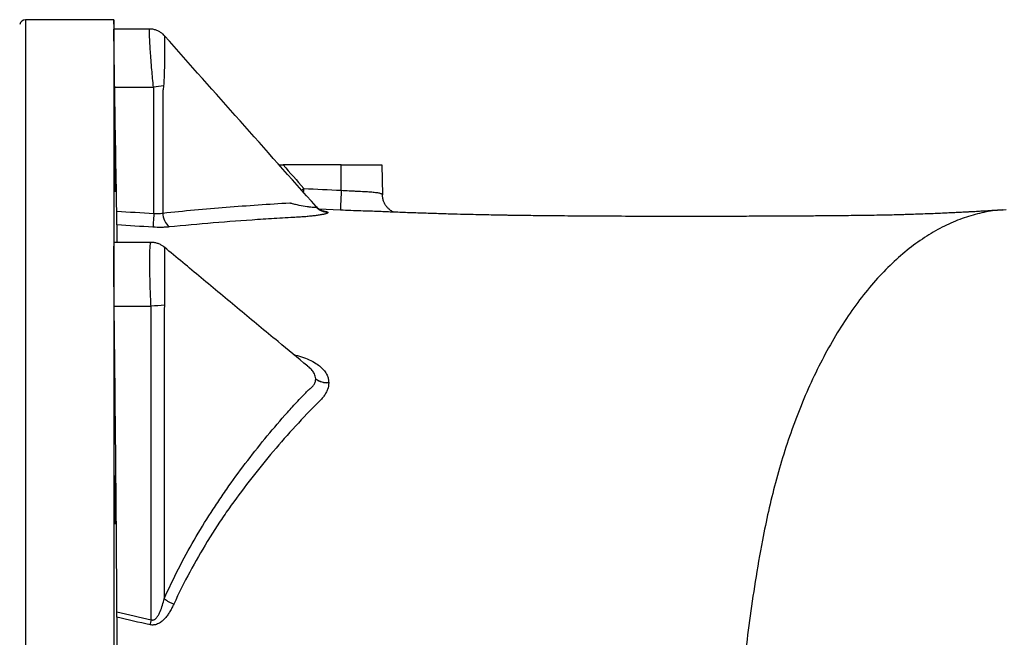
# Model space of a CAD drawing. Header units: millimetres. Extents: x 418 to 3682, y 625 to 3302.
# Tile 7 of 13: x 1696 to 2181, y 1203 to 1507. Entities that reach past the tile are written whole.
import ezdxf

# ---------------------------------------------------------------- set-up
doc = ezdxf.new("R2010")
doc.units = ezdxf.units.MM

msp = doc.modelspace()

# ---------------------------------------------------------------- linework, layer by layer
at = {"color": 7, "linetype": 'Continuous', "lineweight": 25}
for p, q in [((1742.33, 1506.75), (1698.85, 1506.75)), ((1742.41, 1502.14), (1742.33, 1506.75)), ((1742.33, 1506.75), (1742.33, 1501.74)), ((1759.84, 1502.14), (1742.33, 1502.14)), ((1742.33, 1501.74), (1742.33, 1387.69)), ((1742.72, 1473.48), (1761.85, 1473.48)), ((1766.42, 1471.65), (1766.42, 1411.53)), ((1823.7, 1435.25), (1825.68, 1435.25)), ((1854.33, 1435.25), (1825.68, 1435.25)), ((1854.33, 1422.75), (1854.33, 1435.25)), ((1854.33, 1435.25), (1874.33, 1435.25)), ((1874.33, 1435.25), (1874.59, 1420.55)), ((1841.9, 1414.66), (1841.86, 1414.69)), ((1760.66, 1397.06), (1742.33, 1397.06)), ((1742.33, 1387.69), (1742.33, 1163.84)), ((1742.48, 1365.62), (1760.63, 1365.62)), ((1767.12, 1364.06), (1767.12, 1221.53)), ((1837.9, 1336), (1837.77, 1336.1))]:
    msp.add_line(p, q, dxfattribs=at)
at = {"color": 1, "linetype": 'Continuous', "lineweight": 25}
for p, q in [((1698.85, 1506.75), (1698.85, 693.75)), ((1842.06, 1414.54), (1841.9, 1414.66)), ((1853.9, 1412.94), (1843.36, 1413.44))]:
    msp.add_line(p, q, dxfattribs=at)
at = {"color": 7, "linetype": 'Continuous', "lineweight": 25, "flags": 128}
for points in [[(1854.33, 1422.75), (1854.25, 1420.86), (1854.17, 1419.06), (1854.1, 1417.39), (1854.03, 1415.92), (1853.98, 1414.7), (1853.94, 1413.77), (1853.91, 1413.18), (1853.9, 1412.94)], [(1762.01, 1411.3), (1761.94, 1410.17), (1761.87, 1409.07), (1761.8, 1408.04), (1761.74, 1407.1), (1761.69, 1406.26), (1761.64, 1405.54), (1761.6, 1404.96), (1761.57, 1404.53)], [(1760.69, 1211.19), (1760.62, 1210.88), (1760.55, 1210.56), (1760.48, 1210.25), (1760.42, 1209.94), (1760.35, 1209.63), (1760.28, 1209.33), (1760.21, 1209.02), (1760.15, 1208.73)]]:
    msp.add_lwpolyline(points, dxfattribs=at)
at = {"color": 7, "linetype": 'Continuous', "lineweight": 25}
for centre, radius, start, end in [((1698.85, 1503.75), 3, 90, 166.8817), ((1775.37, 1390.12), 84.46, 95.8338, 99.211), ((1776.35, 1411.88), 9.93, 182.015, 226.6632), ((1848.04, 1419.86), 8, 221.6372, 268.1354), ((1848.05, 1419.85), 8.02, 221.5857, 268.0552), ((1848.04, 1419.85), 8.01, 221.6119, 268.0937), ((1795.34, 916.24), 450.72, 93.577, 94.4157), ((1847.41, 1337.96), 9.94, 235.0878, 274.2289), ((1847.44, 1337.93), 9.96, 234.9948, 274.0707), ((1847.46, 1337.92), 9.98, 234.9214, 273.9462), ((1779.61, 1238.34), 20.94, 233.3855, 248.2373)]:
    msp.add_arc(centre, radius, start, end, dxfattribs=at)
for points, knots in [([(1742.33, 1501.74), (1742.33, 1501.81), (1742.33, 1502.06), (1742.34, 1502.05), (1742.34, 1502.05)], [0, 0, 0, 0, 0.258108, 1, 1, 1, 1]), ([(1742.72, 1473.48), (1742.69, 1475.24), (1742.67, 1476.95), (1742.61, 1480.3), (1742.59, 1481.94), (1742.55, 1484.33), (1742.54, 1485.12), (1742.52, 1486.64), (1742.51, 1487.38), (1742.48, 1489.53), (1742.46, 1490.89), (1742.43, 1492.48), (1742.43, 1492.8), (1742.42, 1493.41), (1742.42, 1493.71), (1742.41, 1494.58), (1742.4, 1495.13), (1742.38, 1496.71), (1742.37, 1497.64), (1742.35, 1498.87), (1742.35, 1499.25), (1742.34, 1499.93), (1742.34, 1500.24), (1742.33, 1501.06), (1742.33, 1501.47), (1742.33, 1501.74)], [0, 0, 0, 0, 0.125, 0.125, 0.25, 0.25, 0.3125, 0.3125, 0.375, 0.375, 0.5, 0.5, 0.53125, 0.53125, 0.5625, 0.5625, 0.625, 0.625, 0.75, 0.75, 0.8125, 0.8125, 0.875, 0.875, 1, 1, 1, 1]), ([(1767.33, 1498.73), (1767.08, 1499.01), (1766.48, 1499.67), (1765.33, 1500.54), (1763.92, 1501.32), (1762.36, 1501.85), (1760.98, 1502.13), (1760.13, 1502.11), (1759.84, 1502.1)], [0, 0, 0, 0, 0.133149, 0.315327, 0.505313, 0.699835, 0.896862, 1, 1, 1, 1]), ([(1841.95, 1414.7), (1829.45, 1428.78), (1804.54, 1456.81), (1779.71, 1484.8), (1767.34, 1498.74)], [0, 0, 0, 0, 0.501973, 1, 1, 1, 1]), ([(1762.01, 1411.3), (1762.01, 1421.67), (1762.01, 1437.21), (1762.01, 1455.35), (1762.01, 1464.42), (1762.01, 1468.95), (1762.01, 1470.89), (1762.01, 1471.7), (1762.01, 1471.87), (1762, 1472.19), (1761.99, 1472.35), (1761.95, 1472.84), (1761.91, 1473.16), (1761.85, 1473.48)], [0, 0, 0, 0, 0.5, 0.75, 0.875, 0.9375, 0.96875, 0.96875, 0.976563, 0.976563, 0.984375, 0.984375, 1, 1, 1, 1]), ([(1766.79, 1474.14), (1766.76, 1473.72), (1766.72, 1473.3), (1766.62, 1472.68), (1766.59, 1472.47), (1766.53, 1472.16), (1766.5, 1472.01), (1766.46, 1471.83), (1766.44, 1471.74), (1766.43, 1471.7), (1766.42, 1471.67), (1766.42, 1471.66), (1766.42, 1471.65)], [0, 0, 0, 0, 0.5, 0.5, 0.75, 0.75, 0.875, 0.9375, 0.96875, 0.984375, 0.984375, 1, 1, 1, 1]), ([(1742.82, 1442.38), (1742.84, 1441.82), (1742.85, 1441.21), (1742.87, 1440.23), (1742.88, 1439.9), (1742.89, 1439.2), (1742.9, 1438.84), (1742.92, 1437.75), (1742.93, 1437), (1742.95, 1435.84), (1742.96, 1435.45), (1742.97, 1434.66), (1742.98, 1434.27), (1743, 1433.1), (1743.01, 1432.32), (1743.02, 1431.16), (1743.03, 1430.78), (1743.04, 1430.02), (1743.05, 1429.29), (1743.06, 1428.58), (1743.06, 1427.89), (1743.07, 1427.55), (1743.08, 1426.57), (1743.08, 1425.97), (1743.09, 1425.14), (1743.09, 1424.88), (1743.1, 1424.38), (1743.1, 1424.14), (1743.1, 1423.49), (1743.1, 1423.13), (1743.1, 1422.68), (1743.1, 1422.55), (1743.09, 1422.32), (1743.09, 1422.23), (1743.09, 1422), (1743.08, 1421.93), (1743.07, 1421.93), (1743.06, 1422.02), (1743.05, 1422.25), (1743.04, 1422.34), (1743.03, 1422.58), (1743.03, 1422.71), (1743.01, 1423.17), (1743, 1423.54), (1742.98, 1424.2), (1742.98, 1424.43), (1742.96, 1424.94), (1742.96, 1425.2), (1742.94, 1426.03), (1742.92, 1426.64), (1742.9, 1427.63), (1742.9, 1427.97), (1742.88, 1428.66), (1742.87, 1429.37), (1742.86, 1430.11), (1742.84, 1430.86), (1742.84, 1431.24), (1742.82, 1432.41), (1742.8, 1433.19), (1742.79, 1434.36), (1742.78, 1434.75), (1742.77, 1435.54), (1742.76, 1435.93), (1742.75, 1437.08), (1742.74, 1437.83), (1742.72, 1438.92), (1742.72, 1439.28), (1742.71, 1439.97), (1742.71, 1440.31), (1742.7, 1441.28), (1742.69, 1441.89), (1742.69, 1442.72), (1742.69, 1442.99), (1742.68, 1443.48), (1742.68, 1443.95), (1742.68, 1444.35), (1742.68, 1444.72), (1742.68, 1444.88), (1742.68, 1445.33), (1742.68, 1445.56), (1742.69, 1445.86), (1742.7, 1445.93), (1742.71, 1445.93), (1742.72, 1445.85), (1742.73, 1445.62), (1742.73, 1445.52), (1742.74, 1445.29), (1742.75, 1445.02), (1742.76, 1444.68), (1742.77, 1444.31), (1742.78, 1444.11), (1742.8, 1443.45), (1742.81, 1442.94), (1742.82, 1442.38)], [0, 0, 0, 0, 0.03125, 0.03125, 0.046875, 0.046875, 0.0625, 0.0625, 0.09375, 0.09375, 0.109375, 0.109375, 0.125, 0.125, 0.15625, 0.15625, 0.171875, 0.171875, 0.1875, 0.203125, 0.203125, 0.21875, 0.21875, 0.25, 0.25, 0.265625, 0.265625, 0.28125, 0.28125, 0.3125, 0.3125, 0.328125, 0.328125, 0.34375, 0.34375, 0.375, 0.375, 0.40625, 0.40625, 0.421875, 0.421875, 0.4375, 0.4375, 0.46875, 0.46875, 0.484375, 0.484375, 0.5, 0.5, 0.53125, 0.53125, 0.546875, 0.546875, 0.5625, 0.578125, 0.578125, 0.59375, 0.59375, 0.625, 0.625, 0.640625, 0.640625, 0.65625, 0.65625, 0.6875, 0.6875, 0.703125, 0.703125, 0.71875, 0.71875, 0.75, 0.75, 0.765625, 0.765625, 0.78125, 0.796875, 0.796875, 0.8125, 0.8125, 0.84375, 0.84375, 0.875, 0.875, 0.90625, 0.90625, 0.921875, 0.921875, 0.9375, 0.953125, 0.953125, 0.96875, 0.96875, 1, 1, 1, 1]), ([(1854.33, 1422.75), (1855.67, 1422.66), (1856.98, 1422.58), (1858.92, 1422.48), (1859.57, 1422.44), (1860.84, 1422.38), (1861.47, 1422.35), (1863.31, 1422.26), (1864.47, 1422.2), (1866.13, 1422.11), (1866.66, 1422.08), (1867.69, 1422.02), (1868.19, 1421.98), (1869.59, 1421.88), (1870.42, 1421.8), (1871.35, 1421.69), (1871.53, 1421.66), (1871.87, 1421.61), (1872.03, 1421.59), (1872.5, 1421.51), (1872.78, 1421.46), (1873.29, 1421.34), (1873.51, 1421.28), (1873.9, 1421.15), (1874.06, 1421.08), (1874.45, 1420.87), (1874.58, 1420.71), (1874.59, 1420.55)], [0, 0, 0, 0, 0.125, 0.125, 0.1875, 0.1875, 0.25, 0.25, 0.375, 0.375, 0.4375, 0.4375, 0.5, 0.5, 0.625, 0.625, 0.65625, 0.65625, 0.6875, 0.6875, 0.75, 0.75, 0.8125, 0.8125, 0.875, 0.875, 1, 1, 1, 1]), ([(1766.42, 1411.53), (1776.83, 1412.6), (1787.25, 1413.55), (1802.91, 1414.8), (1808.13, 1415.19), (1818.58, 1415.9), (1823.81, 1416.23), (1829.04, 1416.53)], [0, 0, 0, 0, 0.5, 0.5, 0.75, 0.75, 1, 1, 1, 1]), ([(1829.04, 1416.53), (1829.04, 1416.53), (1829.05, 1416.53), (1829.06, 1416.52), (1829.08, 1416.52), (1829.12, 1416.51), (1829.2, 1416.48), (1829.37, 1416.44), (1829.51, 1416.4), (1829.8, 1416.33), (1829.99, 1416.28), (1830.56, 1416.14), (1830.93, 1416.04), (1831.68, 1415.87), (1832.05, 1415.78), (1832.78, 1415.62), (1833.15, 1415.54), (1834.94, 1415.17), (1836.29, 1414.92), (1838.15, 1414.63), (1838.74, 1414.55), (1839.81, 1414.43), (1840.29, 1414.38), (1840.91, 1414.35), (1841.1, 1414.34), (1841.43, 1414.35), (1841.57, 1414.35), (1841.8, 1414.38), (1841.89, 1414.4), (1842.02, 1414.45), (1842.05, 1414.49), (1842.06, 1414.53)], [0, 0, 0, 0, 0.000977, 0.000977, 0.001953, 0.003906, 0.007813, 0.015625, 0.03125, 0.03125, 0.0625, 0.0625, 0.125, 0.125, 0.1875, 0.1875, 0.25, 0.25, 0.5, 0.5, 0.625, 0.625, 0.75, 0.75, 0.8125, 0.8125, 0.875, 0.875, 0.9375, 0.9375, 1, 1, 1, 1]), ([(1880.19, 1411.94), (1880.18, 1411.95), (1880, 1412.02), (1879.45, 1412.29), (1878.59, 1412.82), (1877.62, 1413.61), (1876.65, 1414.65), (1875.78, 1415.94), (1875.12, 1417.41), (1874.68, 1418.97), (1874.63, 1420.04), (1874.61, 1420.55)], [0, 0, 0, 0, 0.007777, 0.10972, 0.216645, 0.333914, 0.461228, 0.594877, 0.731994, 0.87093, 1, 1, 1, 1]), ([(1743.8, 1405.65), (1743.8, 1405.89), (1743.8, 1406.23), (1743.8, 1406.88), (1743.79, 1407.13), (1743.79, 1407.65), (1743.79, 1407.93), (1743.78, 1408.53), (1743.77, 1408.85), (1743.77, 1409.51), (1743.76, 1409.85), (1743.75, 1410.92), (1743.73, 1411.68), (1743.72, 1412.45)], [0, 0, 0, 0, 0.25, 0.25, 0.375, 0.375, 0.5, 0.5, 0.625, 0.625, 0.75, 0.75, 1, 1, 1, 1]), ([(1762.01, 1411.3), (1762.78, 1411.22), (1763.53, 1411.2), (1764.65, 1411.26), (1765.01, 1411.3), (1765.73, 1411.39), (1766.08, 1411.46), (1766.42, 1411.53)], [0, 0, 0, 0, 0.5, 0.5, 0.75, 0.75, 1, 1, 1, 1]), ([(1847.78, 1411.84), (1847.78, 1411.73), (1847.7, 1411.62), (1847.35, 1411.41), (1847.09, 1411.3), (1846.59, 1411.14), (1846.4, 1411.08), (1845.99, 1410.98), (1845.77, 1410.92), (1845.06, 1410.77), (1844.52, 1410.67), (1843.63, 1410.52), (1843.32, 1410.47), (1842.67, 1410.37), (1842.34, 1410.32), (1841.31, 1410.19), (1840.59, 1410.1), (1839.08, 1409.93), (1838.28, 1409.85), (1836.64, 1409.71), (1835.78, 1409.64), (1834.47, 1409.54), (1834.03, 1409.51), (1833.13, 1409.46), (1832.68, 1409.43), (1831.31, 1409.36), (1828.58, 1409.21), (1825.85, 1409.05), (1820.38, 1408.72), (1816.74, 1408.5), (1798.55, 1407.28), (1784.03, 1406.08), (1769.53, 1404.66)], [0, 0, 0, 0, 0.03125, 0.03125, 0.0625, 0.0625, 0.078125, 0.078125, 0.09375, 0.09375, 0.125, 0.125, 0.140625, 0.140625, 0.15625, 0.15625, 0.1875, 0.1875, 0.21875, 0.21875, 0.25, 0.25, 0.265625, 0.265625, 0.28125, 0.28125, 0.3125, 0.375, 0.375, 0.5, 0.5, 1, 1, 1, 1]), ([(1844.87, 1412.68), (1844.85, 1412.69), (1844.78, 1412.71), (1844.41, 1412.84), (1843.81, 1413.13), (1843.04, 1413.63), (1842.37, 1414.17), (1842.02, 1414.61), (1841.91, 1414.73)], [0, 0, 0, 0, 0.150966, 0.33196, 0.506849, 0.697014, 0.912572, 1, 1, 1, 1]), ([(1872.69, 1412.25), (1871.36, 1412.3), (1868.63, 1412.4), (1863.98, 1412.55), (1859.02, 1412.72), (1855.62, 1412.86), (1853.9, 1412.94)], [0, 0, 0, 0, 0.240615, 0.494253, 0.743716, 1, 1, 1, 1]), ([(2180.06, 1413.06), (2178.94, 1412.98), (2176.59, 1412.81), (2173.01, 1412.58), (2169.59, 1412.37), (2166.63, 1412.2), (2164.19, 1412.06), (2162.22, 1411.96), (2160.17, 1411.85), (2157.87, 1411.73), (2155.03, 1411.6), (2152.02, 1411.46), (2148.59, 1411.31), (2144.87, 1411.16), (2140.98, 1411.02), (2137.24, 1410.89), (2133.82, 1410.77), (2130.31, 1410.67), (2126.74, 1410.57), (2122.6, 1410.47), (2117.93, 1410.39), (2112.64, 1410.32), (2106.99, 1410.25), (2101.17, 1410.18), (2094.48, 1410.12), (2086.72, 1410.05), (2077.67, 1409.99), (2067.96, 1409.94), (2057.82, 1409.9), (2047.51, 1409.87), (2037.15, 1409.85), (2025.47, 1409.84), (2012.42, 1409.84), (1997.94, 1409.87), (1983.47, 1409.93), (1971.71, 1410), (1962.79, 1410.07), (1956.85, 1410.12), (1951.45, 1410.18), (1946.78, 1410.24), (1942.88, 1410.29), (1939.71, 1410.33), (1937.15, 1410.37), (1934.67, 1410.41), (1931.72, 1410.47), (1927.89, 1410.54), (1923.18, 1410.63), (1917.62, 1410.76), (1911.22, 1410.92), (1903.99, 1411.12), (1896.14, 1411.37), (1888.12, 1411.64), (1880.41, 1411.93), (1875.17, 1412.14), (1872.5, 1412.26), (1872.21, 1412.27)], [0, 0, 0, 0, 0.016559, 0.034721, 0.05034, 0.063437, 0.074016, 0.082079, 0.088803, 0.100202, 0.111058, 0.123857, 0.137165, 0.152313, 0.167658, 0.181623, 0.194202, 0.205414, 0.21988, 0.233504, 0.250666, 0.269952, 0.289558, 0.309536, 0.329956, 0.357581, 0.387661, 0.419877, 0.452978, 0.485844, 0.518385, 0.550595, 0.594564, 0.63836, 0.681957, 0.724217, 0.742597, 0.7603, 0.776212, 0.789668, 0.800861, 0.809951, 0.81707, 0.822985, 0.831419, 0.842434, 0.855899, 0.871726, 0.889889, 0.910323, 0.932914, 0.956127, 0.977662, 0.99759, 1, 1, 1, 1]), ([(2181.78, 1413.04), (2179.93, 1412.96), (2175.22, 1412.75), (2167.61, 1411.23), (2158.95, 1408.55), (2150.24, 1404.67), (2141.56, 1399.61), (2132.98, 1393.34), (2124.58, 1385.88), (2116.44, 1377.28), (2108.64, 1367.59), (2101.26, 1356.92), (2094.35, 1345.36), (2087.96, 1333.05), (2082.13, 1320.11), (2076.88, 1306.69), (2072.22, 1292.91), (2068.16, 1278.88), (2064.64, 1264.77), (2062.74, 1255.17), (2061.8, 1250.43)], [0, 0, 0, 0, 0.035119, 0.089576, 0.14522, 0.201951, 0.259613, 0.318029, 0.377001, 0.436302, 0.495695, 0.554942, 0.613807, 0.672072, 0.729537, 0.786034, 0.841424, 0.895596, 0.948472, 1, 1, 1, 1]), ([(1743.8, 1405.65), (1743.8, 1404.98), (1743.8, 1402.77), (1743.8, 1399.97), (1743.8, 1397.54), (1743.8, 1397.06)], [0, 0, 0, 0, 0.258343, 0.8535, 1, 1, 1, 1]), ([(1769.53, 1404.66), (1768.91, 1404.6), (1768.27, 1404.55), (1766.97, 1404.48), (1766.31, 1404.45), (1764.31, 1404.42), (1762.95, 1404.45), (1761.57, 1404.53)], [0, 0, 0, 0, 0.25, 0.25, 0.5, 0.5, 1, 1, 1, 1]), ([(1742.33, 1387.69), (1742.33, 1388.57), (1742.33, 1390.35), (1742.35, 1392.81), (1742.37, 1395.01), (1742.41, 1396.49), (1742.45, 1397.14), (1742.48, 1397.01), (1742.48, 1396.98)], [0, 0, 0, 0, 0.154289, 0.3109, 0.522547, 0.740331, 0.95199, 1, 1, 1, 1]), ([(1767.2, 1394.65), (1767.11, 1394.74), (1766.64, 1395.17), (1765.62, 1395.8), (1764.15, 1396.5), (1762.54, 1396.91), (1761.35, 1397.1), (1760.73, 1397.05), (1760.66, 1397.04)], [0, 0, 0, 0, 0.0556976, 0.2780253, 0.5064723, 0.7381955, 0.9725908, 1, 1, 1, 1]), ([(1837.79, 1336.12), (1832.93, 1340.14), (1821.7, 1349.41), (1804.21, 1363.92), (1785.53, 1379.44), (1773.24, 1389.66), (1767.21, 1394.67)], [0, 0, 0, 0, 0.204109, 0.471459, 0.740731, 1, 1, 1, 1]), ([(1742.48, 1365.62), (1742.45, 1367.69), (1742.43, 1369.72), (1742.41, 1372.71), (1742.4, 1373.69), (1742.38, 1375.65), (1742.37, 1376.62), (1742.36, 1379.46), (1742.35, 1381.25), (1742.34, 1383.79), (1742.34, 1384.61), (1742.33, 1386.21), (1742.33, 1386.97), (1742.33, 1387.69)], [0, 0, 0, 0, 0.25, 0.25, 0.375, 0.375, 0.5, 0.5, 0.75, 0.75, 0.875, 0.875, 1, 1, 1, 1]), ([(1760.69, 1211.19), (1760.69, 1236.93), (1760.69, 1275.54), (1760.69, 1320.58), (1760.69, 1343.1), (1760.69, 1354.36), (1760.69, 1359.99), (1760.69, 1362.6), (1760.69, 1363.61), (1760.69, 1364.01), (1760.69, 1364.21), (1760.68, 1364.82), (1760.66, 1365.22), (1760.63, 1365.62)], [0, 0, 0, 0, 0.5, 0.75, 0.875, 0.9375, 0.96875, 0.984375, 0.988281, 0.988281, 0.992187, 0.992187, 1, 1, 1, 1]), ([(1767.21, 1366.08), (1767.21, 1365.74), (1767.2, 1365.41), (1767.18, 1364.9), (1767.16, 1364.65), (1767.14, 1364.36), (1767.13, 1364.21), (1767.13, 1364.15), (1767.12, 1364.1), (1767.12, 1364.08), (1767.12, 1364.06)], [0, 0, 0, 0, 0.5, 0.5, 0.75, 0.875, 0.9375, 0.96875, 0.96875, 1, 1, 1, 1]), ([(1838.1, 1324.38), (1838.11, 1324.39), (1838.11, 1324.39), (1838.12, 1324.39), (1838.13, 1324.4), (1838.16, 1324.42), (1838.22, 1324.46), (1838.33, 1324.53), (1838.43, 1324.59), (1838.62, 1324.71), (1838.75, 1324.8), (1838.99, 1324.98), (1839.1, 1325.07), (1839.33, 1325.26), (1839.45, 1325.35), (1839.99, 1325.84), (1840.37, 1326.26), (1841.02, 1327.18), (1841.27, 1327.66), (1841.62, 1328.67), (1841.72, 1329.21), (1841.72, 1329.75)], [0, 0, 0, 0, 0.001953, 0.001953, 0.003906, 0.007812, 0.015625, 0.03125, 0.0625, 0.0625, 0.125, 0.125, 0.1875, 0.1875, 0.25, 0.25, 0.5, 0.5, 0.75, 0.75, 1, 1, 1, 1]), ([(1767.12, 1221.53), (1771.59, 1231.59), (1776.53, 1241.21), (1784.55, 1255.07), (1787.33, 1259.6), (1791.63, 1266.25), (1793.09, 1268.44), (1796.04, 1272.79), (1797.52, 1274.95), (1805.05, 1285.61), (1811.32, 1293.82), (1821.11, 1305.66), (1824.43, 1309.52), (1829.5, 1315.19), (1831.2, 1317.06), (1833.77, 1319.83), (1835.07, 1321.21), (1836.58, 1322.8), (1837.23, 1323.48), (1837.67, 1323.93), (1837.89, 1324.16), (1838.1, 1324.38)], [0, 0, 0, 0, 0.25, 0.25, 0.375, 0.375, 0.4375, 0.4375, 0.5, 0.5, 0.75, 0.75, 0.875, 0.875, 0.9375, 0.9375, 0.96875, 0.984375, 0.992187, 0.992187, 1, 1, 1, 1]), ([(1848.14, 1327.96), (1848.14, 1326.84), (1847.93, 1325.73), (1847.43, 1324.36), (1847.32, 1324.08), (1847.08, 1323.53), (1846.94, 1323.26), (1846.51, 1322.44), (1846.18, 1321.91), (1845.44, 1320.87), (1845.03, 1320.37), (1844.37, 1319.63), (1844.14, 1319.38), (1843.66, 1318.9), (1843.42, 1318.66), (1842.21, 1317.46), (1841.25, 1316.49), (1836.48, 1311.61), (1832.73, 1307.62), (1825.34, 1299.42), (1821.71, 1295.23), (1814.61, 1286.65), (1811.12, 1282.27), (1804.31, 1273.33), (1800.97, 1268.76), (1796.89, 1262.93), (1796.09, 1261.76), (1794.49, 1259.39), (1793.7, 1258.2), (1791.37, 1254.61), (1789.84, 1252.18), (1785.34, 1244.83), (1782.46, 1239.81), (1776.96, 1229.54), (1774.33, 1224.28), (1771.84, 1218.89)], [0, 0, 0, 0, 0.03125, 0.03125, 0.039063, 0.039063, 0.046875, 0.046875, 0.0625, 0.0625, 0.078125, 0.078125, 0.085938, 0.085938, 0.09375, 0.09375, 0.125, 0.125, 0.25, 0.25, 0.375, 0.375, 0.5, 0.5, 0.625, 0.625, 0.65625, 0.65625, 0.6875, 0.6875, 0.75, 0.75, 0.875, 0.875, 1, 1, 1, 1]), ([(1742.95, 1278.75), (1742.96, 1278.19), (1742.98, 1277.58), (1743, 1276.61), (1743, 1276.27), (1743.01, 1275.58), (1743.02, 1275.22), (1743.03, 1274.13), (1743.04, 1273.38), (1743.06, 1272.22), (1743.06, 1271.83), (1743.07, 1271.05), (1743.07, 1270.65), (1743.08, 1269.48), (1743.09, 1268.7), (1743.09, 1267.54), (1743.09, 1267.15), (1743.1, 1266.4), (1743.1, 1265.67), (1743.1, 1264.96), (1743.1, 1264.27), (1743.1, 1263.93), (1743.1, 1262.94), (1743.09, 1262.34), (1743.09, 1261.51), (1743.08, 1261.24), (1743.08, 1260.74), (1743.08, 1260.51), (1743.06, 1259.85), (1743.06, 1259.48), (1743.04, 1259.03), (1743.04, 1258.9), (1743.03, 1258.67), (1743.02, 1258.58), (1743.01, 1258.35), (1742.99, 1258.27), (1742.97, 1258.27), (1742.96, 1258.35), (1742.94, 1258.58), (1742.93, 1258.67), (1742.92, 1258.9), (1742.91, 1259.03), (1742.89, 1259.49), (1742.88, 1259.85), (1742.86, 1260.51), (1742.85, 1260.74), (1742.84, 1261.24), (1742.83, 1261.51), (1742.81, 1262.34), (1742.8, 1262.94), (1742.78, 1263.93), (1742.77, 1264.27), (1742.76, 1264.96), (1742.75, 1265.67), (1742.74, 1266.4), (1742.73, 1267.16), (1742.73, 1267.54), (1742.72, 1268.7), (1742.71, 1269.48), (1742.7, 1270.65), (1742.7, 1271.05), (1742.69, 1271.83), (1742.69, 1272.23), (1742.68, 1273.38), (1742.68, 1274.13), (1742.68, 1275.22), (1742.68, 1275.58), (1742.68, 1276.27), (1742.68, 1276.61), (1742.68, 1277.58), (1742.69, 1278.19), (1742.69, 1279.03), (1742.69, 1279.3), (1742.7, 1279.79), (1742.71, 1280.26), (1742.71, 1280.66), (1742.72, 1281.03), (1742.72, 1281.2), (1742.74, 1281.66), (1742.75, 1281.88), (1742.77, 1282.19), (1742.78, 1282.27), (1742.8, 1282.27), (1742.82, 1282.19), (1742.84, 1281.96), (1742.84, 1281.87), (1742.86, 1281.64), (1742.87, 1281.38), (1742.88, 1281.04), (1742.9, 1280.67), (1742.9, 1280.47), (1742.92, 1279.81), (1742.94, 1279.31), (1742.95, 1278.75)], [0, 0, 0, 0, 0.03125, 0.03125, 0.046875, 0.046875, 0.0625, 0.0625, 0.09375, 0.09375, 0.109375, 0.109375, 0.125, 0.125, 0.15625, 0.15625, 0.171875, 0.171875, 0.1875, 0.203125, 0.203125, 0.21875, 0.21875, 0.25, 0.25, 0.265625, 0.265625, 0.28125, 0.28125, 0.3125, 0.3125, 0.328125, 0.328125, 0.34375, 0.34375, 0.375, 0.375, 0.40625, 0.40625, 0.421875, 0.421875, 0.4375, 0.4375, 0.46875, 0.46875, 0.484375, 0.484375, 0.5, 0.5, 0.53125, 0.53125, 0.546875, 0.546875, 0.5625, 0.578125, 0.578125, 0.59375, 0.59375, 0.625, 0.625, 0.640625, 0.640625, 0.65625, 0.65625, 0.6875, 0.6875, 0.703125, 0.703125, 0.71875, 0.71875, 0.75, 0.75, 0.765625, 0.765625, 0.78125, 0.796875, 0.796875, 0.8125, 0.8125, 0.84375, 0.84375, 0.875, 0.875, 0.90625, 0.90625, 0.921875, 0.921875, 0.9375, 0.953125, 0.953125, 0.96875, 0.96875, 1, 1, 1, 1]), ([(2061.8, 1250.43), (2060.47, 1243.39), (2058.14, 1229.89), (2055.33, 1210.67), (2053.06, 1192.08), (2051.26, 1173.86), (2049.86, 1155.77), (2048.86, 1137.63), (2048.25, 1119.23), (2048.11, 1106.66), (2048.11, 1100.25), (2048.11, 1093.91), (2048.25, 1081.42), (2048.86, 1063.05), (2049.85, 1044.88), (2051.25, 1026.72), (2053.06, 1008.41), (2055.34, 989.76), (2058.16, 970.51), (2060.48, 957.05), (2061.8, 950.06)], [0.9114226, 0.9114226, 0.9114226, 0.9114226, 0.9224948, 0.933567, 0.9446391, 0.9557113, 0.9667835, 0.9778557, 0.9889278, 1, 1, 1, 1.0109535, 1.021907, 1.0328605, 1.043814, 1.0547676, 1.0657211, 1.0766746, 1.0876281, 1.0876281, 1.0876281, 1.0876281]), ([(1771.84, 1218.89), (1771.56, 1218.27), (1771.26, 1217.66), (1770.63, 1216.45), (1770.3, 1215.86), (1769.6, 1214.68), (1769.23, 1214.11), (1768.43, 1212.99), (1768.01, 1212.45), (1767.1, 1211.43), (1766.61, 1210.94), (1765.53, 1210.04), (1764.96, 1209.64), (1764.01, 1209.17), (1763.68, 1209.02), (1763.01, 1208.8), (1762.66, 1208.71), (1762.12, 1208.63), (1761.94, 1208.61), (1761.58, 1208.59), (1761.4, 1208.59), (1760.86, 1208.61), (1760.5, 1208.65), (1760.15, 1208.73)], [0, 0, 0, 0, 0.125, 0.125, 0.25, 0.25, 0.375, 0.375, 0.5, 0.5, 0.625, 0.625, 0.75, 0.75, 0.8125, 0.8125, 0.875, 0.875, 0.90625, 0.90625, 0.9375, 0.9375, 1, 1, 1, 1]), ([(1760.69, 1211.19), (1760.83, 1211.14), (1760.96, 1211.1), (1761.24, 1211.05), (1761.38, 1211.04), (1761.67, 1211.06), (1761.81, 1211.09), (1762.07, 1211.17), (1762.2, 1211.23), (1762.57, 1211.42), (1762.8, 1211.6), (1763.2, 1211.98), (1763.38, 1212.18), (1763.89, 1212.83), (1764.18, 1213.3), (1764.7, 1214.27), (1764.93, 1214.76), (1765.57, 1216.28), (1765.93, 1217.31), (1766.57, 1219.41), (1766.86, 1220.47), (1767.12, 1221.53)], [0, 0, 0, 0, 0.03125, 0.03125, 0.0625, 0.0625, 0.09375, 0.09375, 0.125, 0.125, 0.1875, 0.1875, 0.25, 0.25, 0.375, 0.375, 0.5, 0.5, 0.75, 0.75, 1, 1, 1, 1]), ([(1743.84, 1212.4), (1743.84, 1209.76), (1743.84, 1207.11), (1743.84, 1201.79), (1743.84, 1199.12), (1743.84, 1196.44)], [0, 0, 0, 0, 0.5, 0.5, 1, 1, 1, 1])]:
    msp.add_open_spline(points, degree=3, knots=knots, dxfattribs=at)
at = {"color": 1, "linetype": 'Continuous', "lineweight": 25}
for points, knots in [([(1761.85, 1473.48), (1761.7, 1474.94), (1761.39, 1477.86), (1760.98, 1482.38), (1760.62, 1486.9), (1760.32, 1491.25), (1760.1, 1494.99), (1759.94, 1498.05), (1759.84, 1500.34), (1759.81, 1501.7), (1759.81, 1502.26), (1759.83, 1502.11), (1759.84, 1502.1)], [0, 0, 0, 0, 0.094619, 0.189236, 0.303505, 0.417774, 0.532079, 0.646383, 0.760792, 0.875201, 0.989676, 1, 1, 1, 1]), ([(1767.32, 1498.72), (1767.32, 1498.74), (1767.32, 1498.85), (1767.32, 1498.36), (1767.32, 1497.22), (1767.32, 1495.35), (1767.31, 1492.84), (1767.3, 1489.74), (1767.26, 1486.09), (1767.17, 1482.18), (1767.03, 1478.16), (1766.87, 1475.49), (1766.79, 1474.14)], [0, 0, 0, 0, 0.020813, 0.132497, 0.241592, 0.353205, 0.463381, 0.57607, 0.68867, 0.80384, 0.901094, 1, 1, 1, 1]), ([(1835.85, 1423.62), (1835.85, 1423.61), (1835.53, 1423.28), (1835.21, 1422.96), (1834.9, 1422.64)], [0, 0, 0, 0, 0.015512, 1, 1, 1, 1]), ([(1835.85, 1423.62), (1835.85, 1423.61), (1835.77, 1423.01), (1835.69, 1422.42), (1835.61, 1421.84)], [0, 0, 0, 0, 0.011801, 1, 1, 1, 1]), ([(1844.43, 1412.84), (1844.62, 1412.82), (1845.47, 1412.71), (1846.52, 1412.49), (1847.54, 1412.19), (1847.7, 1411.97), (1847.78, 1411.86)], [0, 0, 0, 0, 0.089735, 0.396423, 0.693173, 1, 1, 1, 1]), ([(1760.63, 1365.62), (1760.57, 1366.83), (1760.45, 1369.28), (1760.29, 1373.42), (1760.14, 1378), (1760.05, 1382.72), (1760.01, 1386.98), (1760.03, 1390.59), (1760.1, 1393.52), (1760.23, 1395.6), (1760.41, 1396.86), (1760.58, 1396.96), (1760.66, 1397.01)], [0, 0, 0, 0, 0.0734759, 0.1479319, 0.2544682, 0.3640774, 0.4706869, 0.5803777, 0.6871539, 0.7970251, 0.903776, 1, 1, 1, 1]), ([(1767.17, 1394.62), (1767.18, 1394.64), (1767.22, 1394.71), (1767.25, 1394.09), (1767.28, 1392.78), (1767.29, 1390.73), (1767.29, 1388.09), (1767.29, 1384.87), (1767.29, 1381.17), (1767.28, 1377.03), (1767.27, 1372.03), (1767.23, 1368.26), (1767.21, 1366.08)], [0, 0, 0, 0, 0.033657, 0.136707, 0.242151, 0.343797, 0.447812, 0.548929, 0.652402, 0.753966, 0.85788, 1, 1, 1, 1]), ([(1830.88, 1341.84), (1832.19, 1341.46), (1834.83, 1340.7), (1838.58, 1339.3), (1841.72, 1337.64), (1844.23, 1335.8), (1846.12, 1333.87), (1847.34, 1331.87), (1848.02, 1329.92), (1848.1, 1328.67), (1848.14, 1328.04)], [0, 0, 0, 0, 0.150008, 0.302308, 0.454475, 0.574587, 0.697449, 0.816597, 0.907295, 1, 1, 1, 1]), ([(1841.72, 1329.8), (1841.59, 1330.67), (1841.38, 1332.1), (1840.02, 1334.02), (1838.9, 1335.23), (1838.09, 1335.85), (1837.9, 1336)], [0, 0, 0, 0, 0.3864043, 0.6435644, 0.916513, 1, 1, 1, 1])]:
    msp.add_open_spline(points, degree=3, knots=knots, dxfattribs=at)
at = {"color": 7, "linetype": 'Continuous', "lineweight": 25}
for points in [[(1743.72, 1412.45), (1743.39, 1432.79), (1743.06, 1453.14), (1742.72, 1473.48)], [(1825.68, 1435.25), (1829.09, 1431.39), (1832.49, 1427.51), (1835.85, 1423.62)], [(1835.85, 1423.62), (1842.01, 1423.3), (1848.17, 1423.02), (1854.33, 1422.75)], [(1743.72, 1412.45), (1749.82, 1412.06), (1755.91, 1411.67), (1762.01, 1411.3)], [(1842.06, 1414.53), (1842.06, 1414.54), (1842.06, 1414.54), (1842.06, 1414.54)], [(1842.06, 1414.53), (1842.06, 1414.53), (1842.06, 1414.53), (1842.06, 1414.53)], [(1847.78, 1411.86), (1847.78, 1411.86), (1847.78, 1411.85), (1847.78, 1411.85)], [(1847.78, 1411.85), (1847.78, 1411.84), (1847.78, 1411.84), (1847.78, 1411.84)], [(1761.57, 1404.53), (1755.64, 1404.89), (1749.72, 1405.27), (1743.8, 1405.65)], [(1743.83, 1215.15), (1743.53, 1265.31), (1743.05, 1315.47), (1742.48, 1365.62)], [(1841.72, 1329.77), (1841.72, 1329.78), (1841.72, 1329.79), (1841.72, 1329.8)], [(1841.72, 1329.75), (1841.72, 1329.76), (1841.72, 1329.76), (1841.72, 1329.77)], [(1848.14, 1328.04), (1848.14, 1328.03), (1848.14, 1328.01), (1848.14, 1328)], [(1848.14, 1328), (1848.14, 1327.98), (1848.14, 1327.97), (1848.14, 1327.96)], [(1743.84, 1212.4), (1743.84, 1213.29), (1743.83, 1214.21), (1743.83, 1215.15)], [(1743.83, 1215.15), (1749.43, 1213.76), (1755.05, 1212.44), (1760.69, 1211.19)], [(1760.15, 1208.73), (1754.69, 1209.88), (1749.26, 1211.1), (1743.84, 1212.4)]]:
    msp.add_open_spline(points, degree=3, dxfattribs=at)

doc.saveas('drawing.dxf')
